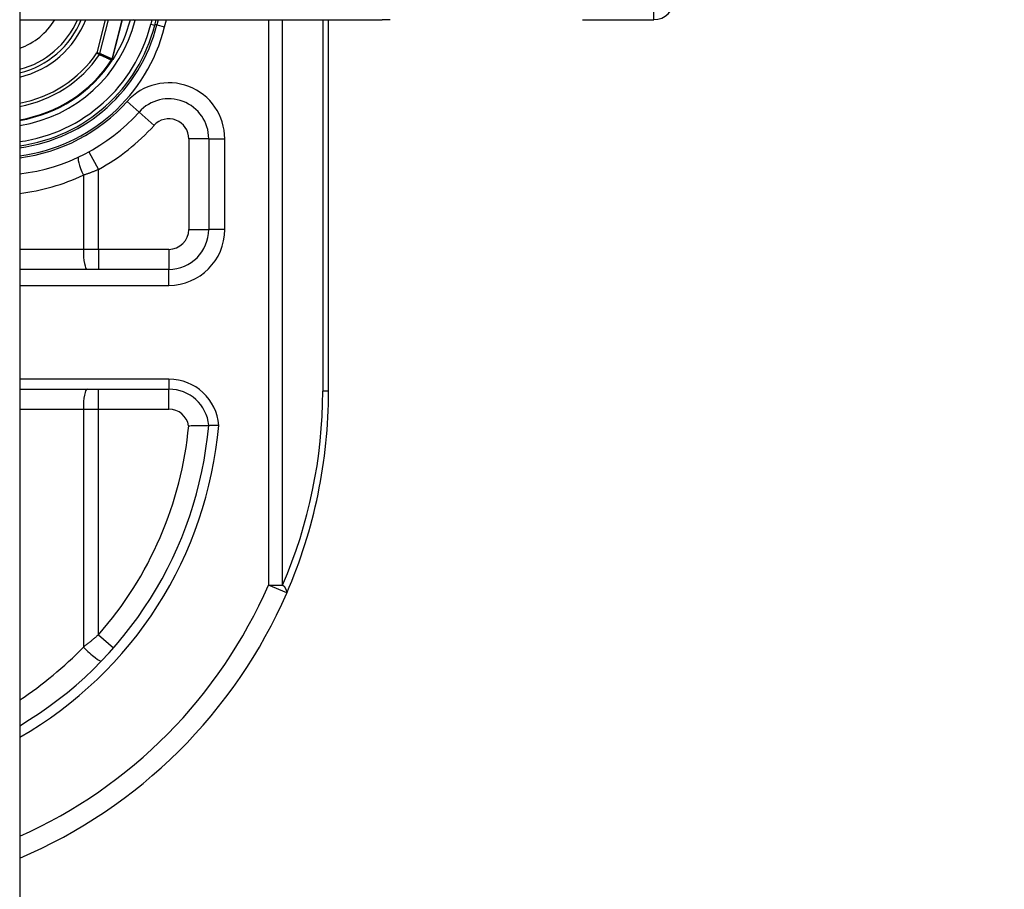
# Model space of a CAD drawing. Header units: inches. Extents: x 0 to 101, y -11 to 66.
# Tile 68 of 86: x 73.03 to 74.22, y 26.33 to 27.39. Entities that reach past the tile are written whole.
import ezdxf

# ---------------------------------------------------------------- set-up
doc = ezdxf.new("R2010")
doc.units = ezdxf.units.IN
doc.header["$LTSCALE"] = 6.067211
doc.header["$MEASUREMENT"] = 0
for name, color, linetype, lineweight in [('Dimensions(ANSI)', 7, 'Continuous', 25), ('Visible Edges(ANSI)', 7, 'Continuous', 25), ('Visible Tangent Edges(ANSI)', 7, 'Continuous', 25)]:
    doc.layers.add(name, color=color, linetype=linetype, lineweight=lineweight)
doc.styles.add('Dimension-ANSI', font='arialbd.ttf')
doc.dimstyles.new('INCH-ANSI', dxfattribs={"dimscale": 6.067211, "dimtxt": 0.12, "dimasz": 0.098425, "dimexe": 0.04, "dimexo": 0.04, "dimgap": 0.031496, "dimtad": 0, "dimtih": 1, "dimtoh": 1, "dimdec": 3, "dimzin": 0, "dimdsep": 46, "dimtxsty": 'Dimension-ANSI', "dimcen": 0.09, "dimdle": 0.312, "dimclrd": 179, "dimclre": 179, "dimclrt": 7, "dimadec": 1, "dimazin": 0, "dimtfac": 1, "dimtdec": 3, "dimtofl": 0, "dimtmove": 0, "dimatfit": 3, "dimfxl": 1, "dimtolj": 1, "dimtzin": 4, "dimlwd": 25, "dimlwe": 25, "dimarcsym": 0})

# ---------------------------------------------------------------- blocks, each defined once
blk = doc.blocks.new('*D19')
at = {"layer": 'Defpoints', "color": 0, "linetype": 'Continuous', "transparency": 16777216}
for p in [(73.0287, 47.0183), (75.0174, 47.0183), (73.0287, 22.6258)]:
    blk.add_point(p, dxfattribs=at)
at = {"layer": 'Dimensions(ANSI)', "color": 179, "linetype": 'Continuous', "lineweight": 25, "true_color": 0x262658, "transparency": 16777216}
blk.add_line((73.2714, 47.0183), (75.0174, 47.0183), dxfattribs=at)
at = {"layer": 'Dimensions(ANSI)', "color": 7, "linetype": 'Continuous', "lineweight": 25, "transparency": 16777216, "insert": (76.7019, 47.0183), "char_height": 0.72807, "attachment_point": 5, "style": 'Dimension-ANSI'}
blk.add_mtext('\\A1;19.803', dxfattribs=at)

msp = doc.modelspace()

# ---------------------------------------------------------------- linework, layer by layer
at = {"layer": 'Visible Edges(ANSI)'}
for p, q in [((73.0287, 46.8385), (73.0287, 22.8056)), ((73.0287, 27.3879), (73.4687, 27.3879)), ((73.1927, 27.3813), (73.1943, 27.3879)), ((73.1968, 27.3879), (73.1953, 27.3816)), ((73.4038, 26.9369), (73.4038, 27.3879)), ((73.7119, 27.3879), (73.7988, 27.3879)), ((73.1419, 27.3395), (73.1411, 27.3386)), ((73.2583, 27.2434), (73.2583, 27.1333)), ((73.2098, 27.0848), (73.0287, 27.0848)), ((73.0287, 26.9393), (73.21, 26.9393))]:
    msp.add_line(p, q, dxfattribs=at)
at = {"layer": 'Visible Edges(ANSI)', "flags": 128}
for points in [[(73.142, 27.3396), (73.1419, 27.3395), (73.1419, 27.3395), (73.1418, 27.3395), (73.1418, 27.3394), (73.1417, 27.3394), (73.1417, 27.3393), (73.1416, 27.3393), (73.1416, 27.3393), (73.1415, 27.3392), (73.1415, 27.3392), (73.1414, 27.3392), (73.1413, 27.3391), (73.1413, 27.3391), (73.1412, 27.3391), (73.1412, 27.3391), (73.1411, 27.339), (73.1411, 27.339), (73.141, 27.339), (73.1409, 27.3389), (73.1409, 27.3389), (73.1408, 27.3389), (73.1408, 27.3389), (73.1407, 27.3388), (73.1407, 27.3388)], [(73.1421, 27.3398), (73.1421, 27.3398), (73.1421, 27.3398), (73.1421, 27.3398), (73.1421, 27.3398), (73.1421, 27.3398), (73.1421, 27.3397), (73.1421, 27.3397), (73.1421, 27.3397), (73.1421, 27.3397), (73.1421, 27.3397), (73.1421, 27.3397), (73.1421, 27.3397), (73.142, 27.3397), (73.142, 27.3397), (73.142, 27.3397), (73.142, 27.3397), (73.142, 27.3396), (73.142, 27.3396), (73.142, 27.3396), (73.142, 27.3396), (73.142, 27.3396), (73.142, 27.3396), (73.142, 27.3396), (73.142, 27.3396)], [(73.2339, 26.895), (73.2355, 26.895), (73.2371, 26.8951), (73.2387, 26.8951), (73.2402, 26.8952), (73.2417, 26.8952), (73.2432, 26.8952), (73.2447, 26.8953), (73.2461, 26.8953), (73.2474, 26.8953), (73.2487, 26.8953), (73.25, 26.8953), (73.2511, 26.8954), (73.2522, 26.8954), (73.2532, 26.8954), (73.2542, 26.8954), (73.255, 26.8954), (73.2558, 26.8954), (73.2564, 26.8954), (73.257, 26.8954), (73.2575, 26.8954), (73.2578, 26.8954), (73.2581, 26.8954), (73.2583, 26.8954), (73.2583, 26.8954)], [(73.2705, 26.8954), (73.2697, 26.8954), (73.2689, 26.8954), (73.2681, 26.8954), (73.2673, 26.8954), (73.2666, 26.8954), (73.2658, 26.8954), (73.2651, 26.8954), (73.2644, 26.8954), (73.2637, 26.8954), (73.2631, 26.8954), (73.2625, 26.8954), (73.2619, 26.8954), (73.2613, 26.8954), (73.2608, 26.8954), (73.2604, 26.8954), (73.2599, 26.8954), (73.2596, 26.8954), (73.2592, 26.8954), (73.259, 26.8954), (73.2587, 26.8954), (73.2585, 26.8954), (73.2584, 26.8954), (73.2583, 26.8954), (73.2583, 26.8954)]]:
    msp.add_lwpolyline(points, dxfattribs=at)
at = {"layer": 'Visible Edges(ANSI)'}
for centre, radius, start, end in [((73.7988, 27.4122), 0.0242, 270, 0), ((73.0022, 27.4296), 0.1096, 283.9794, 337.6397), ((73.0022, 27.4296), 0.1989, 277.6503, 346.0291), ((73.0022, 27.4296), 0.1965, 277.7468, 345.776), ((73.0022, 27.4296), 0.1663, 327.2981, 345.4721), ((73.0022, 27.4296), 0.166, 279.1773, 326.7398), ((73.2098, 27.2434), 0.0485, 0, 138.1031), ((73.0023, 27.4296), 0.2303, 276.5969, 318.1031), ((73.2098, 27.1333), 0.0485, 270, 0), ((73.21, 26.8908), 0.0485, 5.3938, 90), ((72.7879, 26.9369), 0.6159, 336.5561, 0), ((72.7879, 26.9369), 0.4722, 300.6602, 354.9569), ((72.7879, 26.9369), 0.6159, 293.0167, 336.5561)]:
    msp.add_arc(centre, radius, start, end, dxfattribs=at)
at = {"layer": 'Visible Tangent Edges(ANSI)'}
for p, q in [((73.7988, 27.3879), (73.7988, 27.7516)), ((73.1327, 27.3879), (73.1225, 27.3477)), ((73.1262, 27.3467), (73.1366, 27.3879)), ((73.153, 27.3879), (73.1409, 27.3402)), ((73.1411, 27.3401), (73.1532, 27.3879)), ((73.169, 27.3873), (73.1668, 27.3879)), ((73.169, 27.3873), (73.1692, 27.3879)), ((73.1893, 27.3879), (73.188, 27.3825)), ((73.188, 27.3825), (73.1927, 27.3813)), ((73.1953, 27.3816), (73.1929, 27.3822)), ((73.1953, 27.3816), (73.2047, 27.3793)), ((73.2047, 27.3793), (73.2068, 27.3879)), ((73.3307, 27.3879), (73.3307, 26.7015)), ((73.3478, 26.7015), (73.3478, 27.3879)), ((73.3967, 27.3879), (73.3967, 26.9369)), ((73.1262, 27.3467), (73.1225, 27.3477)), ((73.1225, 27.3477), (73.1256, 27.3455)), ((73.1404, 27.339), (73.1407, 27.3388)), ((73.1407, 27.3395), (73.1409, 27.3394)), ((73.1407, 27.3388), (73.1411, 27.3386)), ((73.1409, 27.3402), (73.1411, 27.3401)), ((73.1737, 27.2758), (73.1593, 27.2888)), ((73.1737, 27.2758), (73.1918, 27.2596)), ((73.2583, 27.2434), (73.2341, 27.2434)), ((73.2341, 27.2434), (73.2341, 27.1333)), ((73.2583, 27.2434), (73.2777, 27.2434)), ((73.2777, 27.1333), (73.2777, 27.2434)), ((73.1128, 27.2275), (73.1244, 27.2062)), ((73.106, 27.1992), (73.106, 27.1091)), ((73.1244, 27.1091), (73.1244, 27.2062)), ((73.2341, 27.1333), (73.2583, 27.1333)), ((73.2777, 27.1333), (73.2583, 27.1333)), ((73.106, 27.1091), (73.0287, 27.1091)), ((73.1244, 27.1091), (73.106, 27.1091)), ((73.1244, 27.1091), (73.1244, 27.0848)), ((73.2098, 27.1091), (73.1244, 27.1091)), ((73.2098, 27.1091), (73.2098, 27.0848)), ((73.2098, 27.0654), (73.2098, 27.0848)), ((73.0287, 27.0654), (73.2098, 27.0654)), ((73.21, 26.9515), (73.0287, 26.9515)), ((73.21, 26.9515), (73.21, 26.9393)), ((73.1244, 26.9151), (73.1244, 26.9393)), ((73.21, 26.9151), (73.21, 26.9393)), ((73.4038, 26.9369), (73.3967, 26.9369)), ((73.0287, 26.9151), (73.106, 26.9151)), ((73.106, 26.9151), (73.1244, 26.9151)), ((73.106, 26.9151), (73.106, 26.6262)), ((73.1244, 26.9151), (73.21, 26.9151)), ((73.1244, 26.6412), (73.1244, 26.9151)), ((73.3307, 26.7015), (73.3478, 26.7015)), ((73.3529, 26.6919), (73.3307, 26.7015)), ((73.1244, 26.6412), (73.1426, 26.6252))]:
    msp.add_line(p, q, dxfattribs=at)
at = {"layer": 'Visible Tangent Edges(ANSI)', "flags": 128}
for points in [[(73.4784, 27.3879), (73.4765, 27.3879), (73.4745, 27.3879), (73.4726, 27.3879), (73.4706, 27.3879), (73.4687, 27.3879)], [(73.1256, 27.3455), (73.1262, 27.3452), (73.1268, 27.345), (73.1275, 27.3447), (73.1281, 27.3444), (73.1287, 27.3442), (73.1293, 27.3439), (73.1299, 27.3436), (73.1305, 27.3433), (73.1311, 27.3431), (73.1318, 27.3428), (73.1324, 27.3425), (73.133, 27.3423), (73.1336, 27.342), (73.1342, 27.3417), (73.1348, 27.3414), (73.1354, 27.3412), (73.1361, 27.3409), (73.1367, 27.3406), (73.1373, 27.3404), (73.1379, 27.3401), (73.1385, 27.3398), (73.1391, 27.3396), (73.1397, 27.3393), (73.1404, 27.339)], [(73.1409, 27.3402), (73.1403, 27.3404), (73.1397, 27.3407), (73.1391, 27.341), (73.1385, 27.3412), (73.1378, 27.3415), (73.1372, 27.3418), (73.1366, 27.3421), (73.136, 27.3423), (73.1354, 27.3426), (73.1348, 27.3429), (73.1342, 27.3431), (73.1335, 27.3434), (73.1329, 27.3437), (73.1323, 27.344), (73.1317, 27.3442), (73.1311, 27.3445), (73.1305, 27.3448), (73.1299, 27.3451), (73.1292, 27.3453), (73.1286, 27.3456), (73.128, 27.3459), (73.1274, 27.3462), (73.1268, 27.3464), (73.1262, 27.3467)], [(73.1407, 27.3395), (73.1407, 27.3394), (73.1407, 27.3394), (73.1406, 27.3394), (73.1406, 27.3394), (73.1406, 27.3394), (73.1406, 27.3394), (73.1406, 27.3393), (73.1406, 27.3393), (73.1406, 27.3393), (73.1405, 27.3393), (73.1405, 27.3393), (73.1405, 27.3393), (73.1405, 27.3392), (73.1405, 27.3392), (73.1405, 27.3392), (73.1405, 27.3392), (73.1404, 27.3392), (73.1404, 27.3391), (73.1404, 27.3391), (73.1404, 27.3391), (73.1404, 27.3391), (73.1404, 27.3391), (73.1404, 27.339), (73.1404, 27.339)], [(73.1407, 27.3395), (73.1407, 27.3394), (73.1407, 27.3394), (73.1407, 27.3394), (73.1407, 27.3394), (73.1407, 27.3393), (73.1407, 27.3393), (73.1406, 27.3393), (73.1406, 27.3392), (73.1406, 27.3392), (73.1406, 27.3392), (73.1406, 27.3392), (73.1406, 27.3391), (73.1406, 27.3391), (73.1406, 27.3391), (73.1406, 27.3391), (73.1406, 27.339), (73.1406, 27.339), (73.1407, 27.339), (73.1407, 27.339), (73.1407, 27.3389), (73.1407, 27.3389), (73.1407, 27.3389), (73.1407, 27.3388), (73.1407, 27.3388)], [(73.1409, 27.3402), (73.1409, 27.3401), (73.1409, 27.3401), (73.1409, 27.3401), (73.1409, 27.34), (73.1409, 27.34), (73.1409, 27.34), (73.1409, 27.3399), (73.1409, 27.3399), (73.1409, 27.3399), (73.1408, 27.3399), (73.1408, 27.3398), (73.1408, 27.3398), (73.1408, 27.3398), (73.1408, 27.3397), (73.1408, 27.3397), (73.1408, 27.3397), (73.1408, 27.3397), (73.1408, 27.3396), (73.1407, 27.3396), (73.1407, 27.3396), (73.1407, 27.3395), (73.1407, 27.3395), (73.1407, 27.3395), (73.1407, 27.3395)], [(73.1407, 27.3388), (73.1407, 27.3388), (73.1407, 27.3389), (73.1407, 27.3389), (73.1407, 27.3389), (73.1407, 27.3389), (73.1407, 27.339), (73.1407, 27.339), (73.1407, 27.339), (73.1407, 27.339), (73.1407, 27.3391), (73.1407, 27.3391), (73.1407, 27.3391), (73.1408, 27.3391), (73.1408, 27.3392), (73.1408, 27.3392), (73.1408, 27.3392), (73.1408, 27.3392), (73.1408, 27.3392), (73.1408, 27.3393), (73.1408, 27.3393), (73.1408, 27.3393), (73.1408, 27.3393), (73.1408, 27.3394), (73.1409, 27.3394)], [(73.1409, 27.3394), (73.1409, 27.3394), (73.1409, 27.3394), (73.1409, 27.3395), (73.1409, 27.3395), (73.1409, 27.3395), (73.1409, 27.3396), (73.1409, 27.3396), (73.141, 27.3396), (73.141, 27.3396), (73.141, 27.3397), (73.141, 27.3397), (73.141, 27.3397), (73.141, 27.3398), (73.141, 27.3398), (73.141, 27.3398), (73.141, 27.3399), (73.1411, 27.3399), (73.1411, 27.3399), (73.1411, 27.3399), (73.1411, 27.34), (73.1411, 27.34), (73.1411, 27.34), (73.1411, 27.3401), (73.1411, 27.3401)], [(73.106, 27.1992), (73.1068, 27.1995), (73.1075, 27.1998), (73.1083, 27.2001), (73.1091, 27.2003), (73.1098, 27.2006), (73.1106, 27.2009), (73.1114, 27.2012), (73.1122, 27.2015), (73.1129, 27.2017), (73.1137, 27.202), (73.1145, 27.2023), (73.1152, 27.2026), (73.116, 27.2029), (73.1168, 27.2032), (73.1175, 27.2035), (73.1183, 27.2038), (73.1191, 27.2041), (73.1198, 27.2044), (73.1206, 27.2047), (73.1214, 27.205), (73.1221, 27.2053), (73.1229, 27.2056), (73.1236, 27.2059), (73.1244, 27.2062)], [(73.1244, 26.6412), (73.1237, 26.6406), (73.1229, 26.6399), (73.1221, 26.6393), (73.1214, 26.6386), (73.1206, 26.638), (73.1199, 26.6374), (73.1191, 26.6367), (73.1184, 26.6361), (73.1176, 26.6355), (73.1168, 26.6348), (73.1161, 26.6342), (73.1153, 26.6336), (73.1145, 26.633), (73.1138, 26.6323), (73.113, 26.6317), (73.1122, 26.6311), (73.1114, 26.6305), (73.1107, 26.6299), (73.1099, 26.6292), (73.1091, 26.6286), (73.1083, 26.628), (73.1076, 26.6274), (73.1068, 26.6268), (73.106, 26.6262)]]:
    msp.add_lwpolyline(points, dxfattribs=at)
at = {"layer": 'Visible Tangent Edges(ANSI)'}
for centre, radius, start, end in [((73.0022, 27.4296), 0.0807, 289.1659, 328.8678), ((73.0022, 27.4296), 0.1053, 284.5694, 336.6625), ((73.0022, 27.4296), 0.1145, 283.3759, 338.6346), ((73.0022, 27.4296), 0.1721, 278.8534, 345.776), ((73.0022, 27.4296), 0.1916, 277.9441, 345.776), ((73.0022, 27.4296), 0.2086, 277.2927, 346.0291), ((73.0022, 27.4296), 0.1455, 280.4852, 325.7195), ((73.0022, 27.4296), 0.1493, 280.2152, 325.7195), ((73.0022, 27.4296), 0.1652, 279.2258, 326.7398), ((73.2098, 27.2434), 0.0679, 0, 138.1031), ((73.0023, 27.4296), 0.211, 277.2066, 318.1031), ((73.0023, 27.4296), 0.2546, 298.671, 318.1031), ((73.2098, 27.2434), 0.0242, 0, 138.1031), ((72.9976, 27.4296), 0.2546, 277.0086, 295.1856), ((73.2098, 27.1333), 0.0679, 270, 0), ((73.2098, 27.1333), 0.0242, 270, 0), ((73.21, 26.8908), 0.0606, 4.296, 90), ((72.8051, 26.9369), 0.5916, 336.5561, 0), ((73.21, 26.8908), 0.0242, 9.8056, 90), ((72.7879, 26.9369), 0.4843, 299.8137, 355.0813), ((72.7879, 26.9369), 0.448, 318.6896, 354.628), ((72.7879, 26.9369), 0.5916, 294.0181, 336.5561), ((72.7833, 26.9369), 0.448, 303.2176, 316.0814)]:
    msp.add_arc(centre, radius, start, end, dxfattribs=at)
for centre, major_axis, ratio, start_param, end_param in [((73.1225, 27.3477), (0.00199, 0.00442), 0.779727, 4.57537, 4.849408), ((73.1106, 27.1992), (-0.0103, 0.0219), 0.172316, 0, 1.48994), ((73.1106, 27.1091), (0, -0.0242), 0.189796, 4.712389, 6.283185), ((73.1106, 26.9151), (0, 0.0242), 0.189796, 0, 1.570796), ((73.3307, 26.7015), (0.0222, -0.0096), 0.369668, 0, 0.864875), ((73.1106, 26.6262), (0.0175, -0.0168), 0.132897, 4.575244, 6.283185)]:
    msp.add_ellipse(centre, major_axis=major_axis, ratio=ratio, start_param=start_param, end_param=end_param, dxfattribs=at)

# ---------------------------------------------------------------- dimensions: what is measured, and where the dimension line sits
at = {"layer": 'Dimensions(ANSI)', "color": 179, "linetype": 'Continuous', "lineweight": 25, "true_color": 0x262658}
dim = msp.add_ordinate_dim(feature_location=(73.0287, 47.0183), offset=(1.9887, 0), dtype=0, origin=(73.0287, 22.6258), dimstyle='INCH-ANSI', override={"dimgap": 0.031496, "dimtad": 0, "dimdec": 3, "dimlfac": 0.811847, "dimtol": 0, "dimlim": 0, "dimtp": 0, "dimtm": 0, "dimtdec": 3}, dxfattribs=at)
dim.commit()
dim.dimension.update_dxf_attribs({"geometry": '*D19', "text_midpoint": (76.7019, 47.0183)})

doc.saveas('drawing.dxf')
